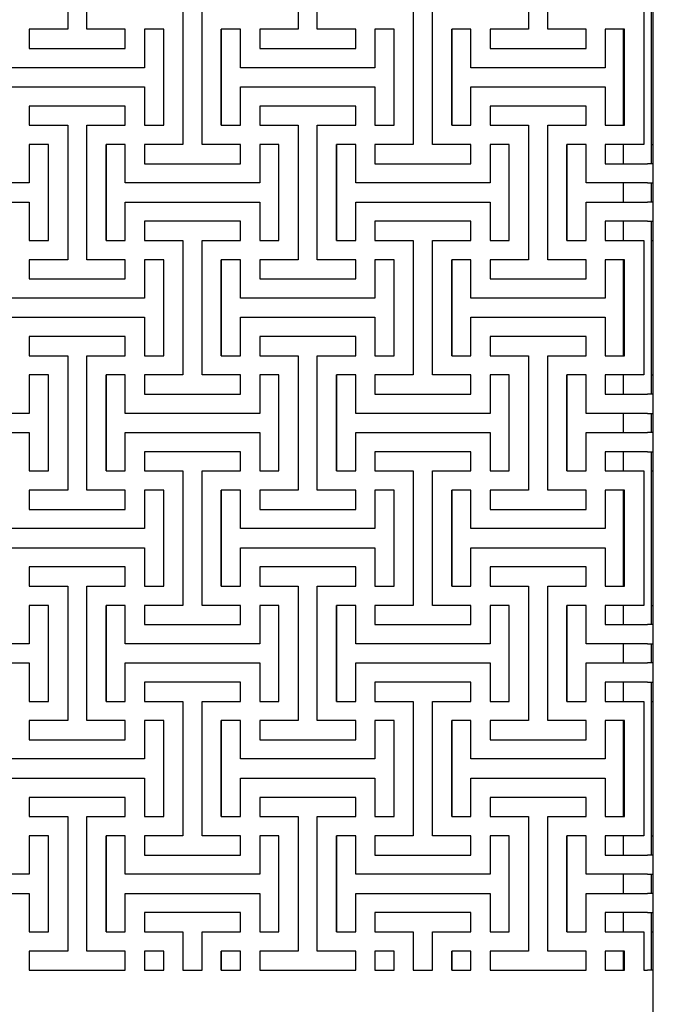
# Model space of a CAD drawing. Header units: millimetres. Extents: x 441 to 4541, y 1015 to 3885.
# Tile 5 of 33: x 1322 to 1665, y 2823 to 3357. Entities that reach past the tile are written whole.
import ezdxf

# ---------------------------------------------------------------- set-up
doc = ezdxf.new("R2010")
doc.units = ezdxf.units.MM
doc.header["$LTSCALE"] = 15

msp = doc.modelspace()

# ---------------------------------------------------------------- linework, layer by layer
for p, q in [((1347.7, 3424.92), (1347.7, 3352.01)), ((1358.11, 3352.01), (1358.11, 3424.92)), ((1472.7, 3424.92), (1472.7, 3352.01)), ((1483.11, 3352.01), (1483.11, 3424.92)), ((1597.7, 3424.92), (1597.7, 3352.01)), ((1608.11, 3352.01), (1608.11, 3424.92)), ((1410.2, 3362.42), (1410.2, 3289.51)), ((1420.61, 3289.51), (1420.61, 3362.42)), ((1535.2, 3362.42), (1535.2, 3289.51)), ((1545.61, 3289.51), (1545.61, 3362.42)), ((1660.2, 3362.42), (1660.2, 3289.51)), ((1664.2, 3362.42), (1664.2, 3289.51)), ((1665.4, 3289.51), (1665.4, 3362.42)), ((1347.7, 3352.01), (1326.86, 3352.01)), ((1326.86, 3352.01), (1326.86, 3341.59)), ((1378.95, 3352.01), (1358.11, 3352.01)), ((1378.95, 3341.59), (1378.95, 3352.01)), ((1399.78, 3352.01), (1389.36, 3352.01)), ((1389.36, 3352.01), (1389.36, 3331.17)), ((1399.78, 3299.92), (1399.78, 3352.01)), ((1441.45, 3352.01), (1431.03, 3352.01)), ((1431.03, 3352.01), (1431.03, 3299.92)), ((1431.03, 3299.92), (1431.03, 3352.01)), ((1441.45, 3331.17), (1441.45, 3352.01)), ((1472.7, 3352.01), (1451.86, 3352.01)), ((1451.86, 3352.01), (1451.86, 3341.59)), ((1503.95, 3352.01), (1483.11, 3352.01)), ((1503.95, 3341.59), (1503.95, 3352.01)), ((1524.78, 3352.01), (1514.36, 3352.01)), ((1514.36, 3352.01), (1514.36, 3331.17)), ((1524.78, 3299.92), (1524.78, 3352.01)), ((1566.45, 3352.01), (1556.03, 3352.01)), ((1556.03, 3352.01), (1556.03, 3299.92)), ((1556.03, 3299.92), (1556.03, 3352.01)), ((1566.45, 3331.17), (1566.45, 3352.01)), ((1597.7, 3352.01), (1576.86, 3352.01)), ((1576.86, 3352.01), (1576.86, 3341.59)), ((1628.95, 3352.01), (1608.11, 3352.01)), ((1628.95, 3341.59), (1628.95, 3352.01)), ((1649.78, 3352.01), (1639.36, 3352.01)), ((1639.36, 3352.01), (1639.36, 3331.17)), ((1649.2, 3299.92), (1649.2, 3352.01)), ((1649.78, 3299.92), (1649.78, 3352.01)), ((1326.86, 3341.59), (1378.95, 3341.59)), ((1451.86, 3341.59), (1503.95, 3341.59)), ((1576.86, 3341.59), (1628.95, 3341.59)), ((1389.36, 3331.17), (1316.45, 3331.17)), ((1514.36, 3331.17), (1441.45, 3331.17)), ((1639.36, 3331.17), (1566.45, 3331.17)), ((1316.45, 3320.76), (1389.36, 3320.76)), ((1389.36, 3320.76), (1389.36, 3299.92)), ((1441.45, 3299.92), (1441.45, 3320.76)), ((1441.45, 3320.76), (1514.36, 3320.76)), ((1514.36, 3320.76), (1514.36, 3299.92)), ((1566.45, 3299.92), (1566.45, 3320.76)), ((1566.45, 3320.76), (1639.36, 3320.76)), ((1639.36, 3320.76), (1639.36, 3299.92)), ((1378.95, 3310.34), (1326.86, 3310.34)), ((1326.86, 3310.34), (1326.86, 3299.92)), ((1378.95, 3299.92), (1378.95, 3310.34)), ((1503.95, 3310.34), (1451.86, 3310.34)), ((1451.86, 3310.34), (1451.86, 3299.92)), ((1503.95, 3299.92), (1503.95, 3310.34)), ((1628.95, 3310.34), (1576.86, 3310.34)), ((1576.86, 3310.34), (1576.86, 3299.92)), ((1628.95, 3299.92), (1628.95, 3310.34)), ((1326.86, 3299.92), (1347.7, 3299.92)), ((1347.7, 3299.92), (1347.7, 3227.01)), ((1358.11, 3227.01), (1358.11, 3299.92)), ((1358.11, 3299.92), (1378.95, 3299.92)), ((1389.36, 3299.92), (1399.78, 3299.92)), ((1431.03, 3299.92), (1441.45, 3299.92)), ((1451.86, 3299.92), (1472.7, 3299.92)), ((1472.7, 3299.92), (1472.7, 3227.01)), ((1483.11, 3227.01), (1483.11, 3299.92)), ((1483.11, 3299.92), (1503.95, 3299.92)), ((1514.36, 3299.92), (1524.78, 3299.92)), ((1556.03, 3299.92), (1566.45, 3299.92)), ((1576.86, 3299.92), (1597.7, 3299.92)), ((1597.7, 3299.92), (1597.7, 3227.01)), ((1608.11, 3227.01), (1608.11, 3299.92)), ((1608.11, 3299.92), (1628.95, 3299.92)), ((1639.36, 3299.92), (1649.78, 3299.92)), ((1337.28, 3289.51), (1326.86, 3289.51)), ((1326.86, 3289.51), (1326.86, 3268.67)), ((1337.28, 3237.42), (1337.28, 3289.51)), ((1378.95, 3289.51), (1368.53, 3289.51)), ((1368.53, 3289.51), (1368.53, 3237.42)), ((1368.53, 3237.42), (1368.53, 3289.51)), ((1378.95, 3268.67), (1378.95, 3289.51)), ((1410.2, 3289.51), (1389.36, 3289.51)), ((1389.36, 3289.51), (1389.36, 3279.09)), ((1441.45, 3289.51), (1420.61, 3289.51)), ((1441.45, 3279.09), (1441.45, 3289.51)), ((1462.28, 3289.51), (1451.86, 3289.51)), ((1451.86, 3289.51), (1451.86, 3268.67)), ((1462.28, 3237.42), (1462.28, 3289.51)), ((1503.95, 3289.51), (1493.53, 3289.51)), ((1493.53, 3289.51), (1493.53, 3237.42)), ((1493.53, 3237.42), (1493.53, 3289.51)), ((1503.95, 3268.67), (1503.95, 3289.51)), ((1535.2, 3289.51), (1514.36, 3289.51)), ((1514.36, 3289.51), (1514.36, 3279.09)), ((1566.45, 3289.51), (1545.61, 3289.51)), ((1566.45, 3279.09), (1566.45, 3289.51)), ((1587.28, 3289.51), (1576.86, 3289.51)), ((1576.86, 3289.51), (1576.86, 3268.67)), ((1587.28, 3237.42), (1587.28, 3289.51)), ((1628.95, 3289.51), (1618.53, 3289.51)), ((1618.53, 3289.51), (1618.53, 3237.42)), ((1618.53, 3237.42), (1618.53, 3289.51)), ((1628.95, 3268.67), (1628.95, 3289.51)), ((1660.2, 3289.51), (1639.36, 3289.51)), ((1639.36, 3289.51), (1639.36, 3279.09)), ((1649.2, 3279.09), (1649.2, 3289.51)), ((1664.2, 3289.51), (1665.4, 3289.51)), ((1664.2, 3289.51), (1664.2, 3279.09)), ((1665.4, 3279.09), (1665.4, 3289.51)), ((1389.36, 3279.09), (1441.45, 3279.09)), ((1514.36, 3279.09), (1566.45, 3279.09)), ((1639.36, 3279.09), (1662.2, 3279.09)), ((1665.4, 3279.09), (1662.2, 3279.09)), ((1665.4, 3268.67), (1665.4, 3279.09)), ((1326.86, 3268.67), (1253.95, 3268.67)), ((1451.86, 3268.67), (1378.95, 3268.67)), ((1576.86, 3268.67), (1503.95, 3268.67)), ((1662.2, 3268.67), (1628.95, 3268.67)), ((1649.2, 3258.26), (1649.2, 3268.67)), ((1662.2, 3268.67), (1665.4, 3268.67)), ((1664.2, 3268.67), (1664.2, 3258.26)), ((1665.4, 3258.26), (1665.4, 3268.67)), ((1253.95, 3258.26), (1326.86, 3258.26)), ((1326.86, 3258.26), (1326.86, 3237.42)), ((1378.95, 3237.42), (1378.95, 3258.26)), ((1378.95, 3258.26), (1451.86, 3258.26)), ((1451.86, 3258.26), (1451.86, 3237.42)), ((1503.95, 3237.42), (1503.95, 3258.26)), ((1503.95, 3258.26), (1576.86, 3258.26)), ((1576.86, 3258.26), (1576.86, 3237.42)), ((1628.95, 3237.42), (1628.95, 3258.26)), ((1628.95, 3258.26), (1662.2, 3258.26)), ((1665.4, 3258.26), (1662.2, 3258.26)), ((1665.4, 3247.84), (1665.4, 3258.26)), ((1441.45, 3247.84), (1389.36, 3247.84)), ((1389.36, 3247.84), (1389.36, 3237.42)), ((1441.45, 3237.42), (1441.45, 3247.84)), ((1566.45, 3247.84), (1514.36, 3247.84)), ((1514.36, 3247.84), (1514.36, 3237.42)), ((1566.45, 3237.42), (1566.45, 3247.84)), ((1662.2, 3247.84), (1639.36, 3247.84)), ((1639.36, 3247.84), (1639.36, 3237.42)), ((1649.2, 3237.42), (1649.2, 3247.84)), ((1662.2, 3247.84), (1665.4, 3247.84)), ((1664.2, 3247.84), (1664.2, 3237.42)), ((1665.4, 3237.42), (1665.4, 3247.84)), ((1326.86, 3237.42), (1337.28, 3237.42)), ((1368.53, 3237.42), (1378.95, 3237.42)), ((1389.36, 3237.42), (1410.2, 3237.42)), ((1410.2, 3237.42), (1410.2, 3164.51)), ((1420.61, 3164.51), (1420.61, 3237.42)), ((1420.61, 3237.42), (1441.45, 3237.42)), ((1451.86, 3237.42), (1462.28, 3237.42)), ((1493.53, 3237.42), (1503.95, 3237.42)), ((1514.36, 3237.42), (1535.2, 3237.42)), ((1535.2, 3237.42), (1535.2, 3164.51)), ((1545.61, 3164.51), (1545.61, 3237.42)), ((1545.61, 3237.42), (1566.45, 3237.42)), ((1576.86, 3237.42), (1587.28, 3237.42)), ((1618.53, 3237.42), (1628.95, 3237.42)), ((1639.36, 3237.42), (1660.2, 3237.42)), ((1660.2, 3237.42), (1660.2, 3164.51)), ((1664.2, 3237.42), (1665.4, 3237.42)), ((1664.2, 3237.42), (1664.2, 3164.51)), ((1665.4, 3164.51), (1665.4, 3237.42)), ((1347.7, 3227.01), (1326.86, 3227.01)), ((1326.86, 3227.01), (1326.86, 3216.59)), ((1378.95, 3227.01), (1358.11, 3227.01)), ((1378.95, 3216.59), (1378.95, 3227.01)), ((1399.78, 3227.01), (1389.36, 3227.01)), ((1389.36, 3227.01), (1389.36, 3206.17)), ((1399.78, 3174.92), (1399.78, 3227.01)), ((1441.45, 3227.01), (1431.03, 3227.01)), ((1431.03, 3227.01), (1431.03, 3174.92)), ((1431.03, 3174.92), (1431.03, 3227.01)), ((1441.45, 3206.17), (1441.45, 3227.01)), ((1472.7, 3227.01), (1451.86, 3227.01)), ((1451.86, 3227.01), (1451.86, 3216.59)), ((1503.95, 3227.01), (1483.11, 3227.01)), ((1503.95, 3216.59), (1503.95, 3227.01)), ((1524.78, 3227.01), (1514.36, 3227.01)), ((1514.36, 3227.01), (1514.36, 3206.17)), ((1524.78, 3174.92), (1524.78, 3227.01)), ((1566.45, 3227.01), (1556.03, 3227.01)), ((1556.03, 3227.01), (1556.03, 3174.92)), ((1556.03, 3174.92), (1556.03, 3227.01)), ((1566.45, 3206.17), (1566.45, 3227.01)), ((1597.7, 3227.01), (1576.86, 3227.01)), ((1576.86, 3227.01), (1576.86, 3216.59)), ((1628.95, 3227.01), (1608.11, 3227.01)), ((1628.95, 3216.59), (1628.95, 3227.01)), ((1649.78, 3227.01), (1639.36, 3227.01)), ((1639.36, 3227.01), (1639.36, 3206.17)), ((1649.2, 3174.92), (1649.2, 3227.01)), ((1649.78, 3174.92), (1649.78, 3227.01)), ((1326.86, 3216.59), (1378.95, 3216.59)), ((1451.86, 3216.59), (1503.95, 3216.59)), ((1576.86, 3216.59), (1628.95, 3216.59)), ((1389.36, 3206.17), (1316.45, 3206.17)), ((1514.36, 3206.17), (1441.45, 3206.17)), ((1639.36, 3206.17), (1566.45, 3206.17)), ((1316.45, 3195.76), (1389.36, 3195.76)), ((1389.36, 3195.76), (1389.36, 3174.92)), ((1441.45, 3174.92), (1441.45, 3195.76)), ((1441.45, 3195.76), (1514.36, 3195.76)), ((1514.36, 3195.76), (1514.36, 3174.92)), ((1566.45, 3174.92), (1566.45, 3195.76)), ((1566.45, 3195.76), (1639.36, 3195.76)), ((1639.36, 3195.76), (1639.36, 3174.92)), ((1378.95, 3185.34), (1326.86, 3185.34)), ((1326.86, 3185.34), (1326.86, 3174.92)), ((1378.95, 3174.92), (1378.95, 3185.34)), ((1503.95, 3185.34), (1451.86, 3185.34)), ((1451.86, 3185.34), (1451.86, 3174.92)), ((1503.95, 3174.92), (1503.95, 3185.34)), ((1628.95, 3185.34), (1576.86, 3185.34)), ((1576.86, 3185.34), (1576.86, 3174.92)), ((1628.95, 3174.92), (1628.95, 3185.34)), ((1326.86, 3174.92), (1347.7, 3174.92)), ((1347.7, 3174.92), (1347.7, 3102.01)), ((1358.11, 3102.01), (1358.11, 3174.92)), ((1358.11, 3174.92), (1378.95, 3174.92)), ((1389.36, 3174.92), (1399.78, 3174.92)), ((1431.03, 3174.92), (1441.45, 3174.92)), ((1451.86, 3174.92), (1472.7, 3174.92)), ((1472.7, 3174.92), (1472.7, 3102.01)), ((1483.11, 3102.01), (1483.11, 3174.92)), ((1483.11, 3174.92), (1503.95, 3174.92)), ((1514.36, 3174.92), (1524.78, 3174.92)), ((1556.03, 3174.92), (1566.45, 3174.92)), ((1576.86, 3174.92), (1597.7, 3174.92)), ((1597.7, 3174.92), (1597.7, 3102.01)), ((1608.11, 3102.01), (1608.11, 3174.92)), ((1608.11, 3174.92), (1628.95, 3174.92)), ((1639.36, 3174.92), (1649.78, 3174.92)), ((1337.28, 3164.51), (1326.86, 3164.51)), ((1326.86, 3164.51), (1326.86, 3143.67)), ((1337.28, 3112.42), (1337.28, 3164.51)), ((1378.95, 3164.51), (1368.53, 3164.51)), ((1368.53, 3164.51), (1368.53, 3112.42)), ((1368.53, 3112.42), (1368.53, 3164.51)), ((1378.95, 3143.67), (1378.95, 3164.51)), ((1410.2, 3164.51), (1389.36, 3164.51)), ((1389.36, 3164.51), (1389.36, 3154.09)), ((1441.45, 3164.51), (1420.61, 3164.51)), ((1441.45, 3154.09), (1441.45, 3164.51)), ((1462.28, 3164.51), (1451.86, 3164.51)), ((1451.86, 3164.51), (1451.86, 3143.67)), ((1462.28, 3112.42), (1462.28, 3164.51)), ((1503.95, 3164.51), (1493.53, 3164.51)), ((1493.53, 3164.51), (1493.53, 3112.42)), ((1493.53, 3112.42), (1493.53, 3164.51)), ((1503.95, 3143.67), (1503.95, 3164.51)), ((1535.2, 3164.51), (1514.36, 3164.51)), ((1514.36, 3164.51), (1514.36, 3154.09)), ((1566.45, 3164.51), (1545.61, 3164.51)), ((1566.45, 3154.09), (1566.45, 3164.51)), ((1587.28, 3164.51), (1576.86, 3164.51)), ((1576.86, 3164.51), (1576.86, 3143.67)), ((1587.28, 3112.42), (1587.28, 3164.51)), ((1628.95, 3164.51), (1618.53, 3164.51)), ((1618.53, 3164.51), (1618.53, 3112.42)), ((1618.53, 3112.42), (1618.53, 3164.51)), ((1628.95, 3143.67), (1628.95, 3164.51)), ((1660.2, 3164.51), (1639.36, 3164.51)), ((1639.36, 3164.51), (1639.36, 3154.09)), ((1649.2, 3154.09), (1649.2, 3164.51)), ((1664.2, 3164.51), (1665.4, 3164.51)), ((1664.2, 3164.51), (1664.2, 3154.09)), ((1665.4, 3154.09), (1665.4, 3164.51)), ((1389.36, 3154.09), (1441.45, 3154.09)), ((1514.36, 3154.09), (1566.45, 3154.09)), ((1639.36, 3154.09), (1662.2, 3154.09)), ((1665.4, 3154.09), (1662.2, 3154.09)), ((1665.4, 3143.67), (1665.4, 3154.09)), ((1326.86, 3143.67), (1253.95, 3143.67)), ((1451.86, 3143.67), (1378.95, 3143.67)), ((1576.86, 3143.67), (1503.95, 3143.67)), ((1662.2, 3143.67), (1628.95, 3143.67)), ((1649.2, 3133.26), (1649.2, 3143.67)), ((1662.2, 3143.67), (1665.4, 3143.67)), ((1664.2, 3143.67), (1664.2, 3133.26)), ((1665.4, 3133.26), (1665.4, 3143.67)), ((1253.95, 3133.26), (1326.86, 3133.26)), ((1326.86, 3133.26), (1326.86, 3112.42)), ((1378.95, 3112.42), (1378.95, 3133.26)), ((1378.95, 3133.26), (1451.86, 3133.26)), ((1451.86, 3133.26), (1451.86, 3112.42)), ((1503.95, 3112.42), (1503.95, 3133.26)), ((1503.95, 3133.26), (1576.86, 3133.26)), ((1576.86, 3133.26), (1576.86, 3112.42)), ((1628.95, 3112.42), (1628.95, 3133.26)), ((1628.95, 3133.26), (1662.2, 3133.26)), ((1665.4, 3133.26), (1662.2, 3133.26)), ((1665.4, 3122.84), (1665.4, 3133.26)), ((1441.45, 3122.84), (1389.36, 3122.84)), ((1389.36, 3122.84), (1389.36, 3112.42)), ((1441.45, 3112.42), (1441.45, 3122.84)), ((1566.45, 3122.84), (1514.36, 3122.84)), ((1514.36, 3122.84), (1514.36, 3112.42)), ((1566.45, 3112.42), (1566.45, 3122.84)), ((1662.2, 3122.84), (1639.36, 3122.84)), ((1639.36, 3122.84), (1639.36, 3112.42)), ((1649.2, 3112.42), (1649.2, 3122.84)), ((1662.2, 3122.84), (1665.4, 3122.84)), ((1664.2, 3122.84), (1664.2, 3112.42)), ((1665.4, 3112.42), (1665.4, 3122.84)), ((1326.86, 3112.42), (1337.28, 3112.42)), ((1368.53, 3112.42), (1378.95, 3112.42)), ((1389.36, 3112.42), (1410.2, 3112.42)), ((1410.2, 3112.42), (1410.2, 3039.51)), ((1420.61, 3039.51), (1420.61, 3112.42)), ((1420.61, 3112.42), (1441.45, 3112.42)), ((1451.86, 3112.42), (1462.28, 3112.42)), ((1493.53, 3112.42), (1503.95, 3112.42)), ((1514.36, 3112.42), (1535.2, 3112.42)), ((1535.2, 3112.42), (1535.2, 3039.51)), ((1545.61, 3039.51), (1545.61, 3112.42)), ((1545.61, 3112.42), (1566.45, 3112.42)), ((1576.86, 3112.42), (1587.28, 3112.42)), ((1618.53, 3112.42), (1628.95, 3112.42)), ((1639.36, 3112.42), (1660.2, 3112.42)), ((1660.2, 3112.42), (1660.2, 3039.51)), ((1664.2, 3112.42), (1665.4, 3112.42)), ((1664.2, 3112.42), (1664.2, 3039.51)), ((1665.4, 3039.51), (1665.4, 3112.42)), ((1347.7, 3102.01), (1326.86, 3102.01)), ((1326.86, 3102.01), (1326.86, 3091.59)), ((1378.95, 3102.01), (1358.11, 3102.01)), ((1378.95, 3091.59), (1378.95, 3102.01)), ((1399.78, 3102.01), (1389.36, 3102.01)), ((1389.36, 3102.01), (1389.36, 3081.17)), ((1399.78, 3049.92), (1399.78, 3102.01)), ((1441.45, 3102.01), (1431.03, 3102.01)), ((1431.03, 3102.01), (1431.03, 3049.92)), ((1431.03, 3049.92), (1431.03, 3102.01)), ((1441.45, 3081.17), (1441.45, 3102.01)), ((1472.7, 3102.01), (1451.86, 3102.01)), ((1451.86, 3102.01), (1451.86, 3091.59)), ((1503.95, 3102.01), (1483.11, 3102.01)), ((1503.95, 3091.59), (1503.95, 3102.01)), ((1524.78, 3102.01), (1514.36, 3102.01)), ((1514.36, 3102.01), (1514.36, 3081.17)), ((1524.78, 3049.92), (1524.78, 3102.01)), ((1566.45, 3102.01), (1556.03, 3102.01)), ((1556.03, 3102.01), (1556.03, 3049.92)), ((1556.03, 3049.92), (1556.03, 3102.01)), ((1566.45, 3081.17), (1566.45, 3102.01)), ((1597.7, 3102.01), (1576.86, 3102.01)), ((1576.86, 3102.01), (1576.86, 3091.59)), ((1628.95, 3102.01), (1608.11, 3102.01)), ((1628.95, 3091.59), (1628.95, 3102.01)), ((1649.78, 3102.01), (1639.36, 3102.01)), ((1639.36, 3102.01), (1639.36, 3081.17)), ((1649.2, 3049.92), (1649.2, 3102.01)), ((1649.78, 3049.92), (1649.78, 3102.01)), ((1326.86, 3091.59), (1378.95, 3091.59)), ((1451.86, 3091.59), (1503.95, 3091.59)), ((1576.86, 3091.59), (1628.95, 3091.59)), ((1389.36, 3081.17), (1316.45, 3081.17)), ((1514.36, 3081.17), (1441.45, 3081.17)), ((1639.36, 3081.17), (1566.45, 3081.17)), ((1316.45, 3070.76), (1389.36, 3070.76)), ((1389.36, 3070.76), (1389.36, 3049.92)), ((1441.45, 3049.92), (1441.45, 3070.76)), ((1441.45, 3070.76), (1514.36, 3070.76)), ((1514.36, 3070.76), (1514.36, 3049.92)), ((1566.45, 3049.92), (1566.45, 3070.76)), ((1566.45, 3070.76), (1639.36, 3070.76)), ((1639.36, 3070.76), (1639.36, 3049.92)), ((1378.95, 3060.34), (1326.86, 3060.34)), ((1326.86, 3060.34), (1326.86, 3049.92)), ((1378.95, 3049.92), (1378.95, 3060.34)), ((1503.95, 3060.34), (1451.86, 3060.34)), ((1451.86, 3060.34), (1451.86, 3049.92)), ((1503.95, 3049.92), (1503.95, 3060.34)), ((1628.95, 3060.34), (1576.86, 3060.34)), ((1576.86, 3060.34), (1576.86, 3049.92)), ((1628.95, 3049.92), (1628.95, 3060.34)), ((1326.86, 3049.92), (1347.7, 3049.92)), ((1347.7, 3049.92), (1347.7, 2977.01)), ((1358.11, 2977.01), (1358.11, 3049.92)), ((1358.11, 3049.92), (1378.95, 3049.92)), ((1389.36, 3049.92), (1399.78, 3049.92)), ((1431.03, 3049.92), (1441.45, 3049.92)), ((1451.86, 3049.92), (1472.7, 3049.92)), ((1472.7, 3049.92), (1472.7, 2977.01)), ((1483.11, 2977.01), (1483.11, 3049.92)), ((1483.11, 3049.92), (1503.95, 3049.92)), ((1514.36, 3049.92), (1524.78, 3049.92)), ((1556.03, 3049.92), (1566.45, 3049.92)), ((1576.86, 3049.92), (1597.7, 3049.92)), ((1597.7, 3049.92), (1597.7, 2977.01)), ((1608.11, 2977.01), (1608.11, 3049.92)), ((1608.11, 3049.92), (1628.95, 3049.92)), ((1639.36, 3049.92), (1649.78, 3049.92)), ((1337.28, 3039.51), (1326.86, 3039.51)), ((1326.86, 3039.51), (1326.86, 3018.67)), ((1337.28, 2987.42), (1337.28, 3039.51)), ((1378.95, 3039.51), (1368.53, 3039.51)), ((1368.53, 3039.51), (1368.53, 2987.42)), ((1368.53, 2987.42), (1368.53, 3039.51)), ((1378.95, 3018.67), (1378.95, 3039.51)), ((1410.2, 3039.51), (1389.36, 3039.51)), ((1389.36, 3039.51), (1389.36, 3029.09)), ((1441.45, 3039.51), (1420.61, 3039.51)), ((1441.45, 3029.09), (1441.45, 3039.51)), ((1462.28, 3039.51), (1451.86, 3039.51)), ((1451.86, 3039.51), (1451.86, 3018.67)), ((1462.28, 2987.42), (1462.28, 3039.51)), ((1503.95, 3039.51), (1493.53, 3039.51)), ((1493.53, 3039.51), (1493.53, 2987.42)), ((1493.53, 2987.42), (1493.53, 3039.51)), ((1503.95, 3018.67), (1503.95, 3039.51)), ((1535.2, 3039.51), (1514.36, 3039.51)), ((1514.36, 3039.51), (1514.36, 3029.09)), ((1566.45, 3039.51), (1545.61, 3039.51)), ((1566.45, 3029.09), (1566.45, 3039.51)), ((1587.28, 3039.51), (1576.86, 3039.51)), ((1576.86, 3039.51), (1576.86, 3018.67)), ((1587.28, 2987.42), (1587.28, 3039.51)), ((1628.95, 3039.51), (1618.53, 3039.51)), ((1618.53, 3039.51), (1618.53, 2987.42)), ((1618.53, 2987.42), (1618.53, 3039.51)), ((1628.95, 3018.67), (1628.95, 3039.51)), ((1660.2, 3039.51), (1639.36, 3039.51)), ((1639.36, 3039.51), (1639.36, 3029.09)), ((1649.2, 3029.09), (1649.2, 3039.51)), ((1664.2, 3039.51), (1665.4, 3039.51)), ((1664.2, 3039.51), (1664.2, 3029.09)), ((1665.4, 3029.09), (1665.4, 3039.51)), ((1389.36, 3029.09), (1441.45, 3029.09)), ((1514.36, 3029.09), (1566.45, 3029.09)), ((1639.36, 3029.09), (1662.2, 3029.09)), ((1665.4, 3029.09), (1662.2, 3029.09)), ((1665.4, 3018.67), (1665.4, 3029.09)), ((1326.86, 3018.67), (1253.95, 3018.67)), ((1451.86, 3018.67), (1378.95, 3018.67)), ((1576.86, 3018.67), (1503.95, 3018.67)), ((1662.2, 3018.67), (1628.95, 3018.67)), ((1649.2, 3008.26), (1649.2, 3018.67)), ((1662.2, 3018.67), (1665.4, 3018.67)), ((1664.2, 3018.67), (1664.2, 3008.26)), ((1665.4, 3008.26), (1665.4, 3018.67)), ((1253.95, 3008.26), (1326.86, 3008.26)), ((1326.86, 3008.26), (1326.86, 2987.42)), ((1378.95, 2987.42), (1378.95, 3008.26)), ((1378.95, 3008.26), (1451.86, 3008.26)), ((1451.86, 3008.26), (1451.86, 2987.42)), ((1503.95, 2987.42), (1503.95, 3008.26)), ((1503.95, 3008.26), (1576.86, 3008.26)), ((1576.86, 3008.26), (1576.86, 2987.42)), ((1628.95, 2987.42), (1628.95, 3008.26)), ((1628.95, 3008.26), (1662.2, 3008.26)), ((1665.4, 3008.26), (1662.2, 3008.26)), ((1665.4, 2997.84), (1665.4, 3008.26)), ((1441.45, 2997.84), (1389.36, 2997.84)), ((1389.36, 2997.84), (1389.36, 2987.42)), ((1441.45, 2987.42), (1441.45, 2997.84)), ((1566.45, 2997.84), (1514.36, 2997.84)), ((1514.36, 2997.84), (1514.36, 2987.42)), ((1566.45, 2987.42), (1566.45, 2997.84)), ((1662.2, 2997.84), (1639.36, 2997.84)), ((1639.36, 2997.84), (1639.36, 2987.42)), ((1649.2, 2987.42), (1649.2, 2997.84)), ((1662.2, 2997.84), (1665.4, 2997.84)), ((1664.2, 2997.84), (1664.2, 2987.42)), ((1665.4, 2987.42), (1665.4, 2997.84)), ((1326.86, 2987.42), (1337.28, 2987.42)), ((1368.53, 2987.42), (1378.95, 2987.42)), ((1389.36, 2987.42), (1410.2, 2987.42)), ((1410.2, 2987.42), (1410.2, 2914.51)), ((1420.61, 2914.51), (1420.61, 2987.42)), ((1420.61, 2987.42), (1441.45, 2987.42)), ((1451.86, 2987.42), (1462.28, 2987.42)), ((1493.53, 2987.42), (1503.95, 2987.42)), ((1514.36, 2987.42), (1535.2, 2987.42)), ((1535.2, 2987.42), (1535.2, 2914.51)), ((1545.61, 2914.51), (1545.61, 2987.42)), ((1545.61, 2987.42), (1566.45, 2987.42)), ((1576.86, 2987.42), (1587.28, 2987.42)), ((1618.53, 2987.42), (1628.95, 2987.42)), ((1639.36, 2987.42), (1660.2, 2987.42)), ((1660.2, 2987.42), (1660.2, 2914.51)), ((1664.2, 2987.42), (1665.4, 2987.42)), ((1664.2, 2987.42), (1664.2, 2914.51)), ((1665.4, 2914.51), (1665.4, 2987.42)), ((1347.7, 2977.01), (1326.86, 2977.01)), ((1326.86, 2977.01), (1326.86, 2966.59)), ((1378.95, 2977.01), (1358.11, 2977.01)), ((1378.95, 2966.59), (1378.95, 2977.01)), ((1399.78, 2977.01), (1389.36, 2977.01)), ((1389.36, 2977.01), (1389.36, 2956.17)), ((1399.78, 2924.92), (1399.78, 2977.01)), ((1441.45, 2977.01), (1431.03, 2977.01)), ((1431.03, 2977.01), (1431.03, 2924.92)), ((1431.03, 2924.92), (1431.03, 2977.01)), ((1441.45, 2956.17), (1441.45, 2977.01)), ((1472.7, 2977.01), (1451.86, 2977.01)), ((1451.86, 2977.01), (1451.86, 2966.59)), ((1503.95, 2977.01), (1483.11, 2977.01)), ((1503.95, 2966.59), (1503.95, 2977.01)), ((1524.78, 2977.01), (1514.36, 2977.01)), ((1514.36, 2977.01), (1514.36, 2956.17)), ((1524.78, 2924.92), (1524.78, 2977.01)), ((1566.45, 2977.01), (1556.03, 2977.01)), ((1556.03, 2977.01), (1556.03, 2924.92)), ((1556.03, 2924.92), (1556.03, 2977.01)), ((1566.45, 2956.17), (1566.45, 2977.01)), ((1597.7, 2977.01), (1576.86, 2977.01)), ((1576.86, 2977.01), (1576.86, 2966.59)), ((1628.95, 2977.01), (1608.11, 2977.01)), ((1628.95, 2966.59), (1628.95, 2977.01)), ((1649.78, 2977.01), (1639.36, 2977.01)), ((1639.36, 2977.01), (1639.36, 2956.17)), ((1649.2, 2924.92), (1649.2, 2977.01)), ((1649.78, 2924.92), (1649.78, 2977.01)), ((1326.86, 2966.59), (1378.95, 2966.59)), ((1451.86, 2966.59), (1503.95, 2966.59)), ((1576.86, 2966.59), (1628.95, 2966.59)), ((1389.36, 2956.17), (1316.45, 2956.17)), ((1514.36, 2956.17), (1441.45, 2956.17)), ((1639.36, 2956.17), (1566.45, 2956.17)), ((1316.45, 2945.76), (1389.36, 2945.76)), ((1389.36, 2945.76), (1389.36, 2924.92)), ((1441.45, 2924.92), (1441.45, 2945.76)), ((1441.45, 2945.76), (1514.36, 2945.76)), ((1514.36, 2945.76), (1514.36, 2924.92)), ((1566.45, 2924.92), (1566.45, 2945.76)), ((1566.45, 2945.76), (1639.36, 2945.76)), ((1639.36, 2945.76), (1639.36, 2924.92)), ((1378.95, 2935.34), (1326.86, 2935.34)), ((1326.86, 2935.34), (1326.86, 2924.92)), ((1378.95, 2924.92), (1378.95, 2935.34)), ((1503.95, 2935.34), (1451.86, 2935.34)), ((1451.86, 2935.34), (1451.86, 2924.92)), ((1503.95, 2924.92), (1503.95, 2935.34)), ((1628.95, 2935.34), (1576.86, 2935.34)), ((1576.86, 2935.34), (1576.86, 2924.92)), ((1628.95, 2924.92), (1628.95, 2935.34)), ((1326.86, 2924.92), (1347.7, 2924.92)), ((1347.7, 2924.92), (1347.7, 2852.01)), ((1358.11, 2852.01), (1358.11, 2924.92)), ((1358.11, 2924.92), (1378.95, 2924.92)), ((1389.36, 2924.92), (1399.78, 2924.92)), ((1431.03, 2924.92), (1441.45, 2924.92)), ((1451.86, 2924.92), (1472.7, 2924.92)), ((1472.7, 2924.92), (1472.7, 2852.01)), ((1483.11, 2852.01), (1483.11, 2924.92)), ((1483.11, 2924.92), (1503.95, 2924.92)), ((1514.36, 2924.92), (1524.78, 2924.92)), ((1556.03, 2924.92), (1566.45, 2924.92)), ((1576.86, 2924.92), (1597.7, 2924.92)), ((1597.7, 2924.92), (1597.7, 2852.01)), ((1608.11, 2852.01), (1608.11, 2924.92)), ((1608.11, 2924.92), (1628.95, 2924.92)), ((1639.36, 2924.92), (1649.78, 2924.92)), ((1337.28, 2914.51), (1326.86, 2914.51)), ((1326.86, 2914.51), (1326.86, 2893.67)), ((1337.28, 2862.42), (1337.28, 2914.51)), ((1378.95, 2914.51), (1368.53, 2914.51)), ((1368.53, 2914.51), (1368.53, 2862.42)), ((1368.53, 2862.42), (1368.53, 2914.51)), ((1378.95, 2893.67), (1378.95, 2914.51)), ((1410.2, 2914.51), (1389.36, 2914.51)), ((1389.36, 2914.51), (1389.36, 2904.09)), ((1441.45, 2914.51), (1420.61, 2914.51)), ((1441.45, 2904.09), (1441.45, 2914.51)), ((1462.28, 2914.51), (1451.86, 2914.51)), ((1451.86, 2914.51), (1451.86, 2893.67)), ((1462.28, 2862.42), (1462.28, 2914.51)), ((1503.95, 2914.51), (1493.53, 2914.51)), ((1493.53, 2914.51), (1493.53, 2862.42)), ((1493.53, 2862.42), (1493.53, 2914.51)), ((1503.95, 2893.67), (1503.95, 2914.51)), ((1535.2, 2914.51), (1514.36, 2914.51)), ((1514.36, 2914.51), (1514.36, 2904.09)), ((1566.45, 2914.51), (1545.61, 2914.51)), ((1566.45, 2904.09), (1566.45, 2914.51)), ((1587.28, 2914.51), (1576.86, 2914.51)), ((1576.86, 2914.51), (1576.86, 2893.67)), ((1587.28, 2862.42), (1587.28, 2914.51)), ((1628.95, 2914.51), (1618.53, 2914.51)), ((1618.53, 2914.51), (1618.53, 2862.42)), ((1618.53, 2862.42), (1618.53, 2914.51)), ((1628.95, 2893.67), (1628.95, 2914.51)), ((1660.2, 2914.51), (1639.36, 2914.51)), ((1639.36, 2914.51), (1639.36, 2904.09)), ((1649.2, 2904.09), (1649.2, 2914.51)), ((1664.2, 2914.51), (1665.4, 2914.51)), ((1664.2, 2914.51), (1664.2, 2904.09)), ((1665.4, 2904.09), (1665.4, 2914.51)), ((1389.36, 2904.09), (1441.45, 2904.09)), ((1514.36, 2904.09), (1566.45, 2904.09)), ((1639.36, 2904.09), (1662.2, 2904.09)), ((1665.4, 2904.09), (1662.2, 2904.09)), ((1665.4, 2893.67), (1665.4, 2904.09)), ((1326.86, 2893.67), (1253.95, 2893.67)), ((1451.86, 2893.67), (1378.95, 2893.67)), ((1576.86, 2893.67), (1503.95, 2893.67)), ((1662.2, 2893.67), (1628.95, 2893.67)), ((1649.2, 2883.26), (1649.2, 2893.67)), ((1662.2, 2893.67), (1665.4, 2893.67)), ((1664.2, 2893.67), (1664.2, 2883.26)), ((1665.4, 2883.26), (1665.4, 2893.67)), ((1253.95, 2883.26), (1326.86, 2883.26)), ((1326.86, 2883.26), (1326.86, 2862.42)), ((1378.95, 2862.42), (1378.95, 2883.26)), ((1378.95, 2883.26), (1451.86, 2883.26)), ((1451.86, 2883.26), (1451.86, 2862.42)), ((1503.95, 2862.42), (1503.95, 2883.26)), ((1503.95, 2883.26), (1576.86, 2883.26)), ((1576.86, 2883.26), (1576.86, 2862.42)), ((1628.95, 2862.42), (1628.95, 2883.26)), ((1628.95, 2883.26), (1662.2, 2883.26)), ((1665.4, 2883.26), (1662.2, 2883.26)), ((1665.4, 2872.84), (1665.4, 2883.26)), ((1441.45, 2872.84), (1389.36, 2872.84)), ((1389.36, 2872.84), (1389.36, 2862.42)), ((1441.45, 2862.42), (1441.45, 2872.84)), ((1566.45, 2872.84), (1514.36, 2872.84)), ((1514.36, 2872.84), (1514.36, 2862.42)), ((1566.45, 2862.42), (1566.45, 2872.84)), ((1662.2, 2872.84), (1639.36, 2872.84)), ((1639.36, 2872.84), (1639.36, 2862.42)), ((1649.2, 2862.42), (1649.2, 2872.84)), ((1662.2, 2872.84), (1665.4, 2872.84)), ((1664.2, 2872.84), (1664.2, 2862.42)), ((1665.4, 2862.42), (1665.4, 2872.84)), ((1326.86, 2862.42), (1337.28, 2862.42)), ((1368.53, 2862.42), (1378.95, 2862.42)), ((1389.36, 2862.42), (1410.2, 2862.42)), ((1410.2, 2862.42), (1410.2, 2841.54)), ((1420.61, 2841.54), (1420.61, 2862.42)), ((1420.61, 2862.42), (1441.45, 2862.42)), ((1451.86, 2862.42), (1462.28, 2862.42)), ((1493.53, 2862.42), (1503.95, 2862.42)), ((1514.36, 2862.42), (1535.2, 2862.42)), ((1535.2, 2862.42), (1535.2, 2841.54)), ((1545.61, 2841.54), (1545.61, 2862.42)), ((1545.61, 2862.42), (1566.45, 2862.42)), ((1576.86, 2862.42), (1587.28, 2862.42)), ((1618.53, 2862.42), (1628.95, 2862.42)), ((1639.36, 2862.42), (1660.2, 2862.42)), ((1660.2, 2862.42), (1660.2, 2841.54)), ((1664.2, 2862.42), (1665.4, 2862.42)), ((1664.2, 2862.42), (1664.2, 2841.54)), ((1665.4, 2841.54), (1665.4, 2862.42)), ((1347.7, 2852.01), (1326.86, 2852.01)), ((1326.86, 2852.01), (1326.86, 2841.59)), ((1378.95, 2852.01), (1358.11, 2852.01)), ((1378.95, 2841.59), (1378.95, 2852.01)), ((1399.78, 2852.01), (1389.36, 2852.01)), ((1389.36, 2852.01), (1389.36, 2841.54)), ((1399.78, 2841.54), (1399.78, 2852.01)), ((1441.45, 2852.01), (1431.03, 2852.01)), ((1431.03, 2852.01), (1431.03, 2841.54)), ((1431.03, 2841.54), (1431.03, 2852.01)), ((1441.45, 2841.54), (1441.45, 2852.01)), ((1472.7, 2852.01), (1451.86, 2852.01)), ((1451.86, 2852.01), (1451.86, 2841.59)), ((1503.95, 2852.01), (1483.11, 2852.01)), ((1503.95, 2841.59), (1503.95, 2852.01)), ((1524.78, 2852.01), (1514.36, 2852.01)), ((1514.36, 2852.01), (1514.36, 2841.54)), ((1524.78, 2841.54), (1524.78, 2852.01)), ((1566.45, 2852.01), (1556.03, 2852.01)), ((1556.03, 2852.01), (1556.03, 2841.54)), ((1556.03, 2841.54), (1556.03, 2852.01)), ((1566.45, 2841.54), (1566.45, 2852.01)), ((1597.7, 2852.01), (1576.86, 2852.01)), ((1576.86, 2852.01), (1576.86, 2841.59)), ((1628.95, 2852.01), (1608.11, 2852.01)), ((1628.95, 2841.59), (1628.95, 2852.01)), ((1649.78, 2852.01), (1639.36, 2852.01)), ((1639.36, 2852.01), (1639.36, 2841.54)), ((1649.2, 2841.54), (1649.2, 2852.01)), ((1649.78, 2841.54), (1649.78, 2852.01)), ((1326.86, 2841.59), (1378.95, 2841.59)), ((1389.36, 2841.54), (1399.78, 2841.54)), ((1410.2, 2841.54), (1420.61, 2841.54)), ((1431.03, 2841.54), (1441.45, 2841.54)), ((1451.86, 2841.59), (1503.95, 2841.59)), ((1514.36, 2841.54), (1524.78, 2841.54)), ((1535.2, 2841.54), (1545.61, 2841.54)), ((1556.03, 2841.54), (1566.45, 2841.54)), ((1576.86, 2841.59), (1628.95, 2841.59)), ((1639.36, 2841.54), (1649.78, 2841.54)), ((1660.2, 2841.54), (1662.2, 2841.54)), ((1665.4, 2841.54), (1662.2, 2841.54)), ((1665.4, 2070.49), (1665.4, 2841.54))]:
    msp.add_line(p, q)

doc.saveas('drawing.dxf')
